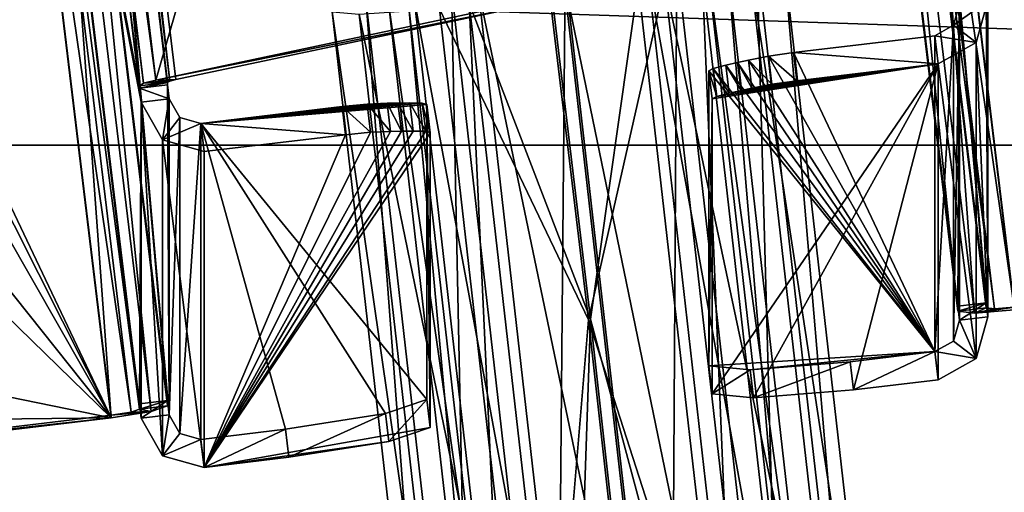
# Model space of a CAD drawing. Extents: x -1448 to 108, y -535 to 375.
# Tile 83 of 147: x -206 to -171, y -2 to 15. Entities that reach past the tile are written whole.
import ezdxf

# ---------------------------------------------------------------- set-up
doc = ezdxf.new("R2010")
doc.units = 0
doc.header["$LTSCALE"] = 33.374815
for name, color, linetype in [('121', 7, 'CONTINUOUS'), ('123', 7, 'CONTINUOUS'), ('159', 7, 'CONTINUOUS'), ('160', 7, 'CONTINUOUS'), ('161', 7, 'CONTINUOUS'), ('162', 7, 'CONTINUOUS'), ('746', 7, 'CONTINUOUS'), ('747', 7, 'CONTINUOUS'), ('749', 7, 'CONTINUOUS'), ('750', 7, 'CONTINUOUS'), ('751', 7, 'CONTINUOUS'), ('752', 7, 'CONTINUOUS'), ('753', 7, 'CONTINUOUS'), ('755', 7, 'CONTINUOUS'), ('756', 7, 'CONTINUOUS'), ('757', 7, 'CONTINUOUS'), ('759', 7, 'CONTINUOUS'), ('761', 7, 'CONTINUOUS'), ('763', 7, 'CONTINUOUS'), ('767', 7, 'CONTINUOUS'), ('770', 7, 'CONTINUOUS'), ('771', 7, 'CONTINUOUS'), ('772', 7, 'CONTINUOUS'), ('773', 7, 'CONTINUOUS'), ('774', 7, 'CONTINUOUS'), ('775', 7, 'CONTINUOUS'), ('776', 7, 'CONTINUOUS'), ('777', 7, 'CONTINUOUS'), ('778', 7, 'CONTINUOUS'), ('779', 7, 'CONTINUOUS'), ('790', 7, 'CONTINUOUS'), ('793', 7, 'CONTINUOUS'), ('794', 7, 'CONTINUOUS'), ('795', 7, 'CONTINUOUS'), ('798', 7, 'CONTINUOUS'), ('799', 7, 'CONTINUOUS'), ('801', 7, 'CONTINUOUS'), ('807', 7, 'CONTINUOUS'), ('809', 7, 'CONTINUOUS'), ('810', 7, 'CONTINUOUS'), ('812', 7, 'CONTINUOUS'), ('813', 7, 'CONTINUOUS'), ('814', 7, 'CONTINUOUS'), ('815', 7, 'CONTINUOUS'), ('816', 7, 'CONTINUOUS'), ('817', 7, 'CONTINUOUS'), ('818', 7, 'CONTINUOUS'), ('819', 7, 'CONTINUOUS'), ('820', 7, 'CONTINUOUS'), ('821', 7, 'CONTINUOUS'), ('822', 7, 'CONTINUOUS'), ('845', 7, 'CONTINUOUS'), ('846', 7, 'CONTINUOUS'), ('849', 7, 'CONTINUOUS'), ('850', 7, 'CONTINUOUS'), ('851', 7, 'CONTINUOUS'), ('852', 7, 'CONTINUOUS'), ('857', 7, 'CONTINUOUS')]:
    doc.layers.add(name, color=color, linetype=linetype)

msp = doc.modelspace()

# ---------------------------------------------------------------- linework, layer by layer
at = {"layer": '121', "color": 7, "linetype": 'CONTINUOUS'}
for points in [[(-1269.977, 10.392, -224.76), (-1269.977, 51.514, -219.023), (-49.977, 10.392, -224.76), (-1269.977, 10.392, -224.76)], [(-49.977, 10.392, -224.76), (-1269.977, 51.514, -219.023), (-49.977, 51.514, -219.023), (-49.977, 10.392, -224.76)], [(-1269.977, -31.085, -222.842), (-1269.977, 10.392, -224.76), (-49.977, -31.085, -222.842), (-1269.977, -31.085, -222.842)], [(-49.977, -31.085, -222.842), (-1269.977, 10.392, -224.76), (-49.977, 10.392, -224.76), (-49.977, -31.085, -222.842)]]:
    msp.add_3dface(points, dxfattribs=at)
at = {"layer": '123', "color": 7, "linetype": 'CONTINUOUS'}
for points in [[(-1269.977, 31.085, 222.842), (-1269.977, -10.392, 224.76), (-49.977, 31.085, 222.842), (-1269.977, 31.085, 222.842)], [(-1269.977, -10.392, 224.76), (-49.977, -10.392, 224.76), (-49.977, 31.085, 222.842), (-1269.977, -10.392, 224.76)]]:
    msp.add_3dface(points, dxfattribs=at)
at = {"layer": '159', "color": 7, "linetype": 'CONTINUOUS'}
for points in [[(-189.908, 36.168, 345.23), (-183.421, 16.11, 347.854), (-186.099, 4.233, 347.241), (-189.908, 36.168, 345.23)], [(-182.997, 16.814, 361.695), (-179.281, -15.927, 361.465), (-180.175, 17.004, 358.665), (-182.997, 16.814, 361.695)], [(-180.175, 17.004, 358.665), (-179.281, -15.927, 361.465), (-176.489, -15.439, 358.44), (-180.175, 17.004, 358.665)], [(-180.175, 17.004, 358.665), (-176.489, -15.439, 358.44), (-179.231, 16.924, 354.629), (-180.175, 17.004, 358.665)], [(-183.194, -16.429, 362.67), (-182.997, 16.814, 361.695), (-186.919, 16.408, 362.905), (-183.194, -16.429, 362.67)], [(-179.281, -15.927, 361.465), (-182.997, 16.814, 361.695), (-183.194, -16.429, 362.67), (-179.281, -15.927, 361.465)], [(-179.231, 16.924, 354.629), (-175.59, -15.097, 354.408), (-180.42, 16.597, 350.672), (-179.231, 16.924, 354.629)], [(-179.231, 16.924, 354.629), (-176.489, -15.439, 358.44), (-175.59, -15.097, 354.408), (-179.231, 16.924, 354.629)], [(-180.42, 16.597, 350.672), (-176.823, -14.995, 350.452), (-183.421, 16.11, 347.854), (-180.42, 16.597, 350.672)], [(-180.42, 16.597, 350.672), (-175.59, -15.097, 354.408), (-176.823, -14.995, 350.452), (-180.42, 16.597, 350.672)], [(-183.421, 16.11, 347.854), (-179.858, -15.158, 347.633), (-186.099, 4.233, 347.241), (-183.421, 16.11, 347.854)], [(-183.421, 16.11, 347.854), (-176.823, -14.995, 350.452), (-179.858, -15.158, 347.633), (-183.421, 16.11, 347.854)], [(-186.099, 4.233, 347.241), (-179.858, -15.158, 347.633), (-182.512, -28.107, 345.695), (-186.099, 4.233, 347.241)]]:
    msp.add_3dface(points, dxfattribs=at)
at = {"layer": '160', "color": 7, "linetype": 'CONTINUOUS'}
for points in [[(-189.908, 36.168, 345.23), (-186.099, 4.233, 347.241), (-191.348, 15.188, 348.144), (-189.908, 36.168, 345.23)], [(-186.919, 16.408, 362.905), (-190.924, 15.892, 361.985), (-187.212, -16.815, 361.747), (-186.919, 16.408, 362.905)], [(-183.194, -16.429, 362.67), (-186.919, 16.408, 362.905), (-187.212, -16.815, 361.747), (-183.194, -16.429, 362.67)], [(-193.925, 15.405, 359.167), (-190.247, -16.979, 358.928), (-190.924, 15.892, 361.985), (-193.925, 15.405, 359.167)], [(-190.924, 15.892, 361.985), (-190.247, -16.979, 358.928), (-187.212, -16.815, 361.747), (-190.924, 15.892, 361.985)], [(-195.114, 15.078, 355.21), (-191.48, -16.876, 354.972), (-193.925, 15.405, 359.167), (-195.114, 15.078, 355.21)], [(-193.925, 15.405, 359.167), (-191.48, -16.876, 354.972), (-190.247, -16.979, 358.928), (-193.925, 15.405, 359.167)], [(-194.17, 14.998, 351.174), (-190.581, -16.535, 350.94), (-195.114, 15.078, 355.21), (-194.17, 14.998, 351.174)], [(-195.114, 15.078, 355.21), (-190.581, -16.535, 350.94), (-191.48, -16.876, 354.972), (-195.114, 15.078, 355.21)], [(-191.348, 15.188, 348.144), (-187.789, -16.046, 347.915), (-194.17, 14.998, 351.174), (-191.348, 15.188, 348.144)], [(-194.17, 14.998, 351.174), (-187.789, -16.046, 347.915), (-190.581, -16.535, 350.94), (-194.17, 14.998, 351.174)], [(-191.348, 15.188, 348.144), (-186.099, 4.233, 347.241), (-187.789, -16.046, 347.915), (-191.348, 15.188, 348.144)], [(-186.099, 4.233, 347.241), (-182.512, -28.107, 345.695), (-187.789, -16.046, 347.915), (-186.099, 4.233, 347.241)]]:
    msp.add_3dface(points, dxfattribs=at)
at = {"layer": '161', "color": 7, "linetype": 'CONTINUOUS'}
for points in [[(-186.028, 4.255, 349.24), (-189.859, 36.406, 347.215), (-190.304, 15.392, 349.838), (-186.028, 4.255, 349.24)], [(-183.279, -16.319, 360.675), (-189.986, 15.919, 360.218), (-186.983, 16.306, 360.909), (-183.279, -16.319, 360.675)], [(-186.293, -16.608, 359.982), (-192.237, 15.554, 358.105), (-189.986, 15.919, 360.218), (-186.293, -16.608, 359.982)], [(-186.293, -16.608, 359.982), (-189.986, 15.919, 360.218), (-183.279, -16.319, 360.675), (-186.293, -16.608, 359.982)], [(-188.569, -16.731, 357.869), (-193.128, 15.309, 355.137), (-192.237, 15.554, 358.105), (-188.569, -16.731, 357.869)], [(-189.494, -16.654, 354.902), (-192.421, 15.249, 352.111), (-193.128, 15.309, 355.137), (-189.494, -16.654, 354.902)], [(-189.494, -16.654, 354.902), (-193.128, 15.309, 355.137), (-188.569, -16.731, 357.869), (-189.494, -16.654, 354.902)], [(-188.819, -16.398, 351.878), (-190.304, 15.392, 349.838), (-192.421, 15.249, 352.111), (-188.819, -16.398, 351.878)], [(-188.819, -16.398, 351.878), (-192.421, 15.249, 352.111), (-189.494, -16.654, 354.902), (-188.819, -16.398, 351.878)], [(-188.569, -16.731, 357.869), (-192.237, 15.554, 358.105), (-186.293, -16.608, 359.982), (-188.569, -16.731, 357.869)], [(-186.726, -16.031, 349.609), (-186.028, 4.255, 349.24), (-190.304, 15.392, 349.838), (-186.726, -16.031, 349.609)], [(-186.726, -16.031, 349.609), (-190.304, 15.392, 349.838), (-188.819, -16.398, 351.878), (-186.726, -16.031, 349.609)], [(-182.418, -28.298, 347.684), (-186.028, 4.255, 349.24), (-186.726, -16.031, 349.609), (-182.418, -28.298, 347.684)]]:
    msp.add_3dface(points, dxfattribs=at)
at = {"layer": '162', "color": 7, "linetype": 'CONTINUOUS'}
for points in [[(-189.859, 36.406, 347.215), (-186.028, 4.255, 349.24), (-184.359, 16.083, 349.621), (-189.859, 36.406, 347.215)], [(-178.251, -15.576, 357.502), (-184.041, 16.61, 360.001), (-181.924, 16.753, 357.728), (-178.251, -15.576, 357.502)], [(-178.501, -15.243, 351.511), (-181.216, 16.693, 354.702), (-182.108, 16.448, 351.734), (-178.501, -15.243, 351.511)], [(-178.251, -15.576, 357.502), (-181.924, 16.753, 357.728), (-177.576, -15.32, 354.478), (-178.251, -15.576, 357.502)], [(-177.576, -15.32, 354.478), (-181.924, 16.753, 357.728), (-181.216, 16.693, 354.702), (-177.576, -15.32, 354.478)], [(-177.576, -15.32, 354.478), (-181.216, 16.693, 354.702), (-178.501, -15.243, 351.511), (-177.576, -15.32, 354.478)], [(-180.344, -15.942, 359.771), (-186.983, 16.306, 360.909), (-184.041, 16.61, 360.001), (-180.344, -15.942, 359.771)], [(-183.279, -16.319, 360.675), (-186.983, 16.306, 360.909), (-180.344, -15.942, 359.771), (-183.279, -16.319, 360.675)], [(-180.777, -15.365, 349.398), (-182.108, 16.448, 351.734), (-184.359, 16.083, 349.621), (-180.777, -15.365, 349.398)], [(-180.344, -15.942, 359.771), (-184.041, 16.61, 360.001), (-178.251, -15.576, 357.502), (-180.344, -15.942, 359.771)], [(-178.501, -15.243, 351.511), (-182.108, 16.448, 351.734), (-180.777, -15.365, 349.398), (-178.501, -15.243, 351.511)], [(-186.028, 4.255, 349.24), (-180.777, -15.365, 349.398), (-184.359, 16.083, 349.621), (-186.028, 4.255, 349.24)], [(-186.028, 4.255, 349.24), (-182.418, -28.298, 347.684), (-180.777, -15.365, 349.398), (-186.028, 4.255, 349.24)]]:
    msp.add_3dface(points, dxfattribs=at)
at = {"layer": '746', "color": 7, "linetype": 'CONTINUOUS'}
for points in [[(-171.123, 4.59, 225.22), (-174.703, 34.251, 222.504), (-161.195, 5.778, 225.111), (-171.123, 4.59, 225.22)], [(-161.195, 5.778, 225.111), (-174.703, 34.251, 222.504), (-167.009, 18.974, 223.903), (-161.195, 5.778, 225.111)]]:
    msp.add_3dface(points, dxfattribs=at)
at = {"layer": '747', "color": 7, "linetype": 'CONTINUOUS'}
for points in [[(-173.109, 4.717, 229.225), (-173.049, 15.348, 350.762), (-176.689, 34.379, 226.509), (-173.109, 4.717, 229.225)], [(-176.689, 34.196, 224.517), (-173.109, 4.717, 229.225), (-176.689, 34.379, 226.509), (-176.689, 34.196, 224.517)], [(-173.109, 4.535, 227.233), (-173.109, 4.717, 229.225), (-176.689, 34.196, 224.517), (-173.109, 4.535, 227.233)], [(-173.049, 4.223, 229.27), (-173.049, 15.348, 350.762), (-173.109, 4.717, 229.225), (-173.049, 4.223, 229.27)]]:
    msp.add_3dface(points, dxfattribs=at)
at = {"layer": '749', "color": 7, "linetype": 'CONTINUOUS'}
msp.add_3dface([(-200.618, 12.696, 352.618), (-204.198, 42.358, 349.902), (-187.711, 15.426, 365.422), (-200.618, 12.696, 352.618)], dxfattribs=at)
at = {"layer": '750', "color": 7, "linetype": 'CONTINUOUS'}
for points in [[(-200.849, 0.895, 229.575), (-200.909, 1.39, 229.53), (-204.548, 42.671, 348.26), (-200.849, 0.895, 229.575)], [(-204.548, 42.671, 348.26), (-200.909, 1.39, 229.53), (-204.489, 31.051, 226.813), (-204.548, 42.671, 348.26)], [(-204.489, 42.176, 348.306), (-200.849, 0.895, 229.575), (-204.548, 42.671, 348.26), (-204.489, 42.176, 348.306)], [(-200.909, 12.597, 351.917), (-200.909, 12.515, 351.022), (-204.489, 42.258, 349.201), (-200.909, 12.597, 351.917)], [(-204.489, 42.258, 349.201), (-200.909, 12.515, 351.022), (-204.489, 42.176, 348.306), (-204.489, 42.258, 349.201)], [(-200.909, 12.515, 351.022), (-200.849, 0.895, 229.575), (-204.489, 42.176, 348.306), (-200.909, 12.515, 351.022)], [(-200.909, 1.207, 227.538), (-204.489, 30.869, 224.822), (-204.489, 31.051, 226.813), (-200.909, 1.207, 227.538)], [(-200.909, 1.39, 229.53), (-200.909, 1.207, 227.538), (-204.489, 31.051, 226.813), (-200.909, 1.39, 229.53)], [(-200.849, 12.021, 351.067), (-200.849, 0.895, 229.575), (-200.909, 12.515, 351.022), (-200.849, 12.021, 351.067)]]:
    msp.add_3dface(points, dxfattribs=at)
at = {"layer": '751', "color": 7, "linetype": 'CONTINUOUS'}
for points in [[(-202.895, 0.787, 225.568), (-216.403, 29.261, 222.961), (-206.474, 30.449, 222.852), (-202.895, 0.787, 225.568)], [(-216.403, 29.261, 222.961), (-202.895, 0.787, 225.568), (-210.589, 16.065, 224.169), (-216.403, 29.261, 222.961)], [(-210.589, 16.065, 224.169), (-202.895, 0.787, 225.568), (-210.314, 13.791, 224.377), (-210.589, 16.065, 224.169)], [(-210.314, 13.791, 224.377), (-202.895, 0.787, 225.568), (-212.154, 12.417, 224.503), (-210.314, 13.791, 224.377)], [(-202.895, 0.787, 225.568), (-218.384, 3.949, 225.279), (-214.537, 12.132, 224.529), (-202.895, 0.787, 225.568)], [(-202.895, 0.787, 225.568), (-214.537, 12.132, 224.529), (-212.154, 12.417, 224.503), (-202.895, 0.787, 225.568)], [(-216.508, 0.627, 225.583), (-218.384, 3.949, 225.279), (-202.895, 0.787, 225.568), (-216.508, 0.627, 225.583)], [(-212.823, -0.401, 225.677), (-216.508, 0.627, 225.583), (-202.895, 0.787, 225.568), (-212.823, -0.401, 225.677)]]:
    msp.add_3dface(points, dxfattribs=at)
at = {"layer": '752', "color": 7, "linetype": 'CONTINUOUS'}
msp.add_3dface([(-174.703, 34.343, 223.5), (-171.123, 4.681, 226.216), (-164.774, 35.531, 223.391), (-174.703, 34.343, 223.5)], dxfattribs=at)
at = {"layer": '753', "color": 7, "linetype": 'CONTINUOUS'}
for points in [[(-172.116, 4.836, 229.214), (-175.696, 34.497, 226.498), (-175.756, 46.117, 347.945), (-172.116, 4.836, 229.214)], [(-172.057, 4.341, 229.259), (-172.116, 4.836, 229.214), (-175.756, 46.117, 347.945), (-172.057, 4.341, 229.259)], [(-175.696, 45.622, 347.99), (-172.057, 4.341, 229.259), (-175.756, 46.117, 347.945), (-175.696, 45.622, 347.99)], [(-172.116, 15.961, 350.706), (-172.057, 4.341, 229.259), (-175.696, 45.622, 347.99), (-172.116, 15.961, 350.706)], [(-175.696, 34.315, 224.506), (-175.696, 34.497, 226.498), (-172.116, 4.653, 227.222), (-175.696, 34.315, 224.506)], [(-172.116, 4.653, 227.222), (-175.696, 34.497, 226.498), (-172.116, 4.836, 229.214), (-172.116, 4.653, 227.222)], [(-172.057, 15.466, 350.751), (-172.057, 4.341, 229.259), (-172.116, 15.961, 350.706), (-172.057, 15.466, 350.751)]]:
    msp.add_3dface(points, dxfattribs=at)
at = {"layer": '755', "color": 7, "linetype": 'CONTINUOUS'}
for points in [[(-191.993, 45.068, 363.418), (-204.9, 42.338, 350.614), (-201.32, 12.677, 353.33), (-191.993, 45.068, 363.418)], [(-188.413, 15.407, 366.134), (-191.993, 45.068, 363.418), (-201.32, 12.677, 353.33), (-188.413, 15.407, 366.134)]]:
    msp.add_3dface(points, dxfattribs=at)
at = {"layer": '756', "color": 7, "linetype": 'CONTINUOUS'}
for points in [[(-201.902, 12.396, 351.033), (-205.482, 42.058, 348.317), (-205.541, 31.427, 226.779), (-201.902, 12.396, 351.033)], [(-205.482, 42.14, 349.212), (-205.482, 42.058, 348.317), (-201.902, 12.478, 351.928), (-205.482, 42.14, 349.212)], [(-201.902, 12.478, 351.928), (-205.482, 42.058, 348.317), (-201.902, 12.396, 351.033), (-201.902, 12.478, 351.928)], [(-201.842, 11.902, 351.078), (-201.902, 12.396, 351.033), (-205.541, 31.427, 226.779), (-201.842, 11.902, 351.078)], [(-205.482, 30.933, 226.824), (-201.842, 11.902, 351.078), (-205.541, 31.427, 226.779), (-205.482, 30.933, 226.824)], [(-201.902, 1.271, 229.54), (-201.842, 11.902, 351.078), (-205.482, 30.933, 226.824), (-201.902, 1.271, 229.54)], [(-205.482, 30.75, 224.833), (-201.902, 1.271, 229.54), (-205.482, 30.933, 226.824), (-205.482, 30.75, 224.833)], [(-201.902, 1.089, 227.549), (-201.902, 1.271, 229.54), (-205.482, 30.75, 224.833), (-201.902, 1.089, 227.549)], [(-201.842, 0.777, 229.586), (-201.842, 11.902, 351.078), (-201.902, 1.271, 229.54), (-201.842, 0.777, 229.586)]]:
    msp.add_3dface(points, dxfattribs=at)
at = {"layer": '757', "color": 7, "linetype": 'CONTINUOUS'}
msp.add_3dface([(-202.895, 0.879, 226.564), (-206.474, 30.54, 223.848), (-212.823, -0.31, 226.673), (-202.895, 0.879, 226.564)], dxfattribs=at)
at = {"layer": '759', "color": 7, "linetype": 'CONTINUOUS'}
for points in [[(-202.895, 0.787, 225.568), (-202.895, 0.879, 226.564), (-212.823, -0.31, 226.673), (-202.895, 0.787, 225.568)], [(-212.823, -0.401, 225.677), (-202.895, 0.787, 225.568), (-212.823, -0.31, 226.673), (-212.823, -0.401, 225.677)]]:
    msp.add_3dface(points, dxfattribs=at)
at = {"layer": '761', "color": 7, "linetype": 'CONTINUOUS'}
for points in [[(-200.909, 12.515, 351.022), (-200.909, 12.597, 351.917), (-201.902, 12.396, 351.033), (-200.909, 12.515, 351.022)], [(-200.909, 12.597, 351.917), (-201.902, 12.478, 351.928), (-201.902, 12.396, 351.033), (-200.909, 12.597, 351.917)], [(-200.909, 1.207, 227.538), (-200.909, 1.39, 229.53), (-201.902, 1.089, 227.549), (-200.909, 1.207, 227.538)], [(-200.909, 1.39, 229.53), (-201.902, 1.271, 229.54), (-201.902, 1.089, 227.549), (-200.909, 1.39, 229.53)]]:
    msp.add_3dface(points, dxfattribs=at)
at = {"layer": '763', "color": 7, "linetype": 'CONTINUOUS'}
for points in [[(-200.618, 12.696, 352.618), (-187.711, 15.426, 365.422), (-201.32, 12.677, 353.33), (-200.618, 12.696, 352.618)], [(-187.711, 15.426, 365.422), (-188.413, 15.407, 366.134), (-201.32, 12.677, 353.33), (-187.711, 15.426, 365.422)]]:
    msp.add_3dface(points, dxfattribs=at)
at = {"layer": '767', "color": 7, "linetype": 'CONTINUOUS'}
for points in [[(-173.109, 4.717, 229.225), (-173.109, 4.535, 227.233), (-172.116, 4.836, 229.214), (-173.109, 4.717, 229.225)], [(-173.109, 4.535, 227.233), (-172.116, 4.653, 227.222), (-172.116, 4.836, 229.214), (-173.109, 4.535, 227.233)]]:
    msp.add_3dface(points, dxfattribs=at)
at = {"layer": '770', "color": 7, "linetype": 'CONTINUOUS'}
for points in [[(-181.746, 1.632, 234.528), (-173.804, 13.251, 350.954), (-181.746, 12.014, 347.913), (-181.746, 1.632, 234.528)], [(-173.804, 13.251, 350.954), (-181.746, 1.632, 234.528), (-180.292, 1.483, 230.992), (-173.804, 13.251, 350.954)], [(-181.746, 12.014, 347.913), (-173.804, 13.251, 350.954), (-181.591, 12.103, 348.682), (-181.746, 12.014, 347.913)], [(-181.591, 12.103, 348.682), (-173.804, 13.251, 350.954), (-181.151, 12.216, 349.328), (-181.591, 12.103, 348.682)], [(-181.151, 12.216, 349.328), (-173.804, 13.251, 350.954), (-180.736, 12.306, 349.763), (-181.151, 12.216, 349.328)], [(-180.736, 12.306, 349.763), (-173.804, 13.251, 350.954), (-180.356, 12.394, 350.229), (-180.736, 12.306, 349.763)], [(-180.356, 12.394, 350.229), (-173.804, 13.251, 350.954), (-179.656, 12.532, 350.808), (-180.356, 12.394, 350.229)], [(-176.782, 1.77, 229.495), (-173.804, 13.251, 350.954), (-180.292, 1.483, 230.992), (-176.782, 1.77, 229.495)], [(-179.656, 12.532, 350.808), (-173.804, 13.251, 350.954), (-178.768, 12.657, 351.009), (-179.656, 12.532, 350.808)], [(-173.804, 2.126, 229.462), (-173.804, 13.251, 350.954), (-176.782, 1.77, 229.495), (-173.804, 2.126, 229.462)]]:
    msp.add_3dface(points, dxfattribs=at)
at = {"layer": '771', "color": 7, "linetype": 'CONTINUOUS'}
for points in [[(-172.057, 4.341, 229.259), (-172.057, 15.466, 350.751), (-172.469, 13.999, 350.886), (-172.057, 4.341, 229.259)], [(-172.469, 13.999, 350.886), (-173.804, 13.251, 350.954), (-172.469, 2.874, 229.394), (-172.469, 13.999, 350.886)], [(-172.057, 4.341, 229.259), (-172.469, 13.999, 350.886), (-172.469, 2.874, 229.394), (-172.057, 4.341, 229.259)], [(-173.804, 13.251, 350.954), (-173.804, 2.126, 229.462), (-172.469, 2.874, 229.394), (-173.804, 13.251, 350.954)]]:
    msp.add_3dface(points, dxfattribs=at)
at = {"layer": '772', "color": 7, "linetype": 'CONTINUOUS'}
for points in [[(-173.923, 14.24, 350.864), (-173.923, 3.115, 229.372), (-178.887, 13.646, 350.918), (-173.923, 14.24, 350.864)], [(-179.775, 13.52, 350.718), (-173.923, 3.115, 229.372), (-180.475, 13.383, 350.139), (-179.775, 13.52, 350.718)], [(-178.887, 13.646, 350.918), (-173.923, 3.115, 229.372), (-179.775, 13.52, 350.718), (-178.887, 13.646, 350.918)], [(-181.27, 13.205, 349.238), (-173.923, 3.115, 229.372), (-181.711, 13.092, 348.592), (-181.27, 13.205, 349.238)], [(-180.856, 13.294, 349.673), (-173.923, 3.115, 229.372), (-181.27, 13.205, 349.238), (-180.856, 13.294, 349.673)], [(-180.475, 13.383, 350.139), (-173.923, 3.115, 229.372), (-180.856, 13.294, 349.673), (-180.475, 13.383, 350.139)], [(-181.711, 13.092, 348.592), (-173.923, 3.115, 229.372), (-181.866, 13.003, 347.822), (-181.711, 13.092, 348.592)], [(-181.866, 13.003, 347.822), (-173.923, 3.115, 229.372), (-181.866, 2.62, 234.438), (-181.866, 13.003, 347.822)], [(-181.866, 2.62, 234.438), (-173.923, 3.115, 229.372), (-180.412, 2.472, 230.901), (-181.866, 2.62, 234.438)], [(-173.923, 3.115, 229.372), (-176.901, 2.759, 229.404), (-180.412, 2.472, 230.901), (-173.923, 3.115, 229.372)]]:
    msp.add_3dface(points, dxfattribs=at)
at = {"layer": '773', "color": 7, "linetype": 'CONTINUOUS'}
for points in [[(-173.049, 15.348, 350.762), (-173.049, 4.223, 229.27), (-173.256, 3.489, 229.337), (-173.049, 15.348, 350.762)], [(-173.256, 14.614, 350.83), (-173.049, 15.348, 350.762), (-173.256, 3.489, 229.337), (-173.256, 14.614, 350.83)], [(-173.923, 14.24, 350.864), (-173.256, 14.614, 350.83), (-173.923, 3.115, 229.372), (-173.923, 14.24, 350.864)], [(-173.256, 14.614, 350.83), (-173.256, 3.489, 229.337), (-173.923, 3.115, 229.372), (-173.256, 14.614, 350.83)]]:
    msp.add_3dface(points, dxfattribs=at)
at = {"layer": '774', "color": 7, "linetype": 'CONTINUOUS'}
for points in [[(-173.804, 13.251, 350.954), (-173.923, 14.24, 350.864), (-178.887, 13.646, 350.918), (-173.804, 13.251, 350.954)], [(-173.804, 13.251, 350.954), (-178.887, 13.646, 350.918), (-178.768, 12.657, 351.009), (-173.804, 13.251, 350.954)]]:
    msp.add_3dface(points, dxfattribs=at)
at = {"layer": '775', "color": 7, "linetype": 'CONTINUOUS'}
for points in [[(-176.901, 2.759, 229.404), (-173.923, 3.115, 229.372), (-176.782, 1.77, 229.495), (-176.901, 2.759, 229.404)], [(-173.923, 3.115, 229.372), (-173.804, 2.126, 229.462), (-176.782, 1.77, 229.495), (-173.923, 3.115, 229.372)]]:
    msp.add_3dface(points, dxfattribs=at)
at = {"layer": '776', "color": 7, "linetype": 'CONTINUOUS'}
for points in [[(-181.866, 13.003, 347.822), (-181.866, 2.62, 234.438), (-181.746, 12.014, 347.913), (-181.866, 13.003, 347.822)], [(-181.866, 2.62, 234.438), (-181.746, 1.632, 234.528), (-181.746, 12.014, 347.913), (-181.866, 2.62, 234.438)]]:
    msp.add_3dface(points, dxfattribs=at)
at = {"layer": '777', "color": 7, "linetype": 'CONTINUOUS'}
for points in [[(-172.057, 15.466, 350.751), (-173.049, 15.348, 350.762), (-173.256, 14.614, 350.83), (-172.057, 15.466, 350.751)], [(-172.469, 13.999, 350.886), (-172.057, 15.466, 350.751), (-173.256, 14.614, 350.83), (-172.469, 13.999, 350.886)], [(-173.923, 14.24, 350.864), (-172.469, 13.999, 350.886), (-173.256, 14.614, 350.83), (-173.923, 14.24, 350.864)], [(-173.804, 13.251, 350.954), (-172.469, 13.999, 350.886), (-173.923, 14.24, 350.864), (-173.804, 13.251, 350.954)]]:
    msp.add_3dface(points, dxfattribs=at)
at = {"layer": '778', "color": 7, "linetype": 'CONTINUOUS'}
for points in [[(-173.049, 4.223, 229.27), (-172.469, 2.874, 229.394), (-173.256, 3.489, 229.337), (-173.049, 4.223, 229.27)], [(-173.049, 4.223, 229.27), (-172.057, 4.341, 229.259), (-172.469, 2.874, 229.394), (-173.049, 4.223, 229.27)], [(-173.256, 3.489, 229.337), (-172.469, 2.874, 229.394), (-173.923, 3.115, 229.372), (-173.256, 3.489, 229.337)], [(-172.469, 2.874, 229.394), (-173.804, 2.126, 229.462), (-173.923, 3.115, 229.372), (-172.469, 2.874, 229.394)]]:
    msp.add_3dface(points, dxfattribs=at)
at = {"layer": '779', "color": 7, "linetype": 'CONTINUOUS'}
for points in [[(-181.866, 2.62, 234.438), (-180.412, 2.472, 230.901), (-181.746, 1.632, 234.528), (-181.866, 2.62, 234.438)], [(-181.746, 1.632, 234.528), (-180.412, 2.472, 230.901), (-180.292, 1.483, 230.992), (-181.746, 1.632, 234.528)], [(-180.412, 2.472, 230.901), (-176.901, 2.759, 229.404), (-180.292, 1.483, 230.992), (-180.412, 2.472, 230.901)], [(-176.901, 2.759, 229.404), (-176.782, 1.77, 229.495), (-180.292, 1.483, 230.992), (-176.901, 2.759, 229.404)]]:
    msp.add_3dface(points, dxfattribs=at)
at = {"layer": '790', "color": 7, "linetype": 'CONTINUOUS'}
for points in [[(-173.109, 4.535, 227.233), (-176.689, 34.196, 224.517), (-176.107, 34.137, 223.103), (-173.109, 4.535, 227.233)], [(-176.107, 34.137, 223.103), (-174.703, 34.251, 222.504), (-172.527, 4.475, 225.819), (-176.107, 34.137, 223.103)], [(-173.109, 4.535, 227.233), (-176.107, 34.137, 223.103), (-172.527, 4.475, 225.819), (-173.109, 4.535, 227.233)], [(-174.703, 34.251, 222.504), (-171.123, 4.59, 225.22), (-172.527, 4.475, 225.819), (-174.703, 34.251, 222.504)]]:
    msp.add_3dface(points, dxfattribs=at)
at = {"layer": '793', "color": 7, "linetype": 'CONTINUOUS'}
for points in [[(-200.909, 12.597, 351.917), (-204.489, 42.258, 349.201), (-204.413, 42.302, 349.581), (-200.909, 12.597, 351.917)], [(-204.413, 42.302, 349.581), (-204.198, 42.358, 349.902), (-200.833, 12.641, 352.297), (-204.413, 42.302, 349.581)], [(-200.909, 12.597, 351.917), (-204.413, 42.302, 349.581), (-200.833, 12.641, 352.297), (-200.909, 12.597, 351.917)], [(-204.198, 42.358, 349.902), (-200.618, 12.696, 352.618), (-200.833, 12.641, 352.297), (-204.198, 42.358, 349.902)]]:
    msp.add_3dface(points, dxfattribs=at)
at = {"layer": '794', "color": 7, "linetype": 'CONTINUOUS'}
for points in [[(-205.071, 30.67, 223.42), (-204.489, 30.869, 224.822), (-201.491, 1.009, 226.136), (-205.071, 30.67, 223.42)], [(-204.489, 30.869, 224.822), (-200.909, 1.207, 227.538), (-201.491, 1.009, 226.136), (-204.489, 30.869, 224.822)], [(-202.895, 0.787, 225.568), (-206.474, 30.449, 222.852), (-205.071, 30.67, 223.42), (-202.895, 0.787, 225.568)], [(-202.895, 0.787, 225.568), (-205.071, 30.67, 223.42), (-201.491, 1.009, 226.136), (-202.895, 0.787, 225.568)]]:
    msp.add_3dface(points, dxfattribs=at)
at = {"layer": '795', "color": 7, "linetype": 'CONTINUOUS'}
for points in [[(-175.696, 34.315, 224.506), (-172.116, 4.653, 227.222), (-171.825, 4.624, 226.515), (-175.696, 34.315, 224.506)], [(-175.696, 34.315, 224.506), (-171.825, 4.624, 226.515), (-175.405, 34.285, 223.799), (-175.696, 34.315, 224.506)], [(-171.123, 4.681, 226.216), (-174.703, 34.343, 223.5), (-175.405, 34.285, 223.799), (-171.123, 4.681, 226.216)], [(-171.825, 4.624, 226.515), (-171.123, 4.681, 226.216), (-175.405, 34.285, 223.799), (-171.825, 4.624, 226.515)]]:
    msp.add_3dface(points, dxfattribs=at)
at = {"layer": '798', "color": 7, "linetype": 'CONTINUOUS'}
for points in [[(-201.32, 12.677, 353.33), (-204.9, 42.338, 350.614), (-205.33, 42.227, 349.972), (-201.32, 12.677, 353.33)], [(-205.482, 42.14, 349.212), (-201.751, 12.566, 352.688), (-205.33, 42.227, 349.972), (-205.482, 42.14, 349.212)], [(-205.482, 42.14, 349.212), (-201.902, 12.478, 351.928), (-201.751, 12.566, 352.688), (-205.482, 42.14, 349.212)], [(-201.751, 12.566, 352.688), (-201.32, 12.677, 353.33), (-205.33, 42.227, 349.972), (-201.751, 12.566, 352.688)]]:
    msp.add_3dface(points, dxfattribs=at)
at = {"layer": '799', "color": 7, "linetype": 'CONTINUOUS'}
for points in [[(-206.474, 30.54, 223.848), (-202.193, 0.989, 226.848), (-205.772, 30.651, 224.132), (-206.474, 30.54, 223.848)], [(-202.895, 0.879, 226.564), (-202.193, 0.989, 226.848), (-206.474, 30.54, 223.848), (-202.895, 0.879, 226.564)], [(-201.902, 1.089, 227.549), (-205.482, 30.75, 224.833), (-205.772, 30.651, 224.132), (-201.902, 1.089, 227.549)], [(-202.193, 0.989, 226.848), (-201.902, 1.089, 227.549), (-205.772, 30.651, 224.132), (-202.193, 0.989, 226.848)]]:
    msp.add_3dface(points, dxfattribs=at)
at = {"layer": '801', "color": 7, "linetype": 'CONTINUOUS'}
for points in [[(-173.109, 4.535, 227.233), (-172.527, 4.475, 225.819), (-172.116, 4.653, 227.222), (-173.109, 4.535, 227.233)], [(-172.527, 4.475, 225.819), (-171.123, 4.59, 225.22), (-171.123, 4.681, 226.216), (-172.527, 4.475, 225.819)], [(-172.527, 4.475, 225.819), (-171.123, 4.681, 226.216), (-171.825, 4.624, 226.515), (-172.527, 4.475, 225.819)], [(-172.116, 4.653, 227.222), (-172.527, 4.475, 225.819), (-171.825, 4.624, 226.515), (-172.116, 4.653, 227.222)]]:
    msp.add_3dface(points, dxfattribs=at)
at = {"layer": '807', "color": 7, "linetype": 'CONTINUOUS'}
for points in [[(-201.902, 12.478, 351.928), (-200.909, 12.597, 351.917), (-201.751, 12.566, 352.688), (-201.902, 12.478, 351.928)], [(-200.833, 12.641, 352.297), (-200.618, 12.696, 352.618), (-201.751, 12.566, 352.688), (-200.833, 12.641, 352.297)], [(-200.618, 12.696, 352.618), (-201.32, 12.677, 353.33), (-201.751, 12.566, 352.688), (-200.618, 12.696, 352.618)], [(-200.909, 12.597, 351.917), (-200.833, 12.641, 352.297), (-201.751, 12.566, 352.688), (-200.909, 12.597, 351.917)]]:
    msp.add_3dface(points, dxfattribs=at)
at = {"layer": '809', "color": 7, "linetype": 'CONTINUOUS'}
for points in [[(-201.491, 1.009, 226.136), (-201.902, 1.089, 227.549), (-202.193, 0.989, 226.848), (-201.491, 1.009, 226.136)], [(-201.491, 1.009, 226.136), (-200.909, 1.207, 227.538), (-201.902, 1.089, 227.549), (-201.491, 1.009, 226.136)], [(-202.895, 0.787, 225.568), (-201.491, 1.009, 226.136), (-202.895, 0.879, 226.564), (-202.895, 0.787, 225.568)], [(-201.491, 1.009, 226.136), (-202.193, 0.989, 226.848), (-202.895, 0.879, 226.564), (-201.491, 1.009, 226.136)]]:
    msp.add_3dface(points, dxfattribs=at)
at = {"layer": '810', "color": 7, "linetype": 'CONTINUOUS'}
for points in [[(-173.049, 4.223, 229.27), (-173.109, 4.717, 229.225), (-172.116, 4.836, 229.214), (-173.049, 4.223, 229.27)], [(-173.049, 4.223, 229.27), (-172.116, 4.836, 229.214), (-172.057, 4.341, 229.259), (-173.049, 4.223, 229.27)]]:
    msp.add_3dface(points, dxfattribs=at)
at = {"layer": '812', "color": 7, "linetype": 'CONTINUOUS'}
for points in [[(-192.685, 10.876, 349.894), (-199.618, -0.963, 229.745), (-192.271, 10.885, 349.45), (-192.685, 10.876, 349.894)], [(-192.271, 10.885, 349.45), (-199.618, -0.963, 229.745), (-191.83, 10.878, 348.794), (-192.271, 10.885, 349.45)], [(-191.83, 10.878, 348.794), (-199.618, -0.963, 229.745), (-191.675, 10.826, 348.021), (-191.83, 10.878, 348.794)], [(-193.065, 10.873, 350.369), (-199.618, -0.963, 229.745), (-192.685, 10.876, 349.894), (-193.065, 10.873, 350.369)], [(-193.766, 10.843, 350.963), (-199.618, -0.963, 229.745), (-193.065, 10.873, 350.369), (-193.766, 10.843, 350.963)], [(-194.654, 10.756, 351.183), (-199.618, -0.963, 229.745), (-193.766, 10.843, 350.963), (-194.654, 10.756, 351.183)], [(-191.675, 10.826, 348.021), (-199.618, -0.963, 229.745), (-191.675, 0.443, 234.637), (-191.675, 10.826, 348.021)], [(-199.618, 10.162, 351.237), (-199.618, -0.963, 229.745), (-194.654, 10.756, 351.183), (-199.618, 10.162, 351.237)], [(-191.675, 0.443, 234.637), (-199.618, -0.963, 229.745), (-193.129, -0.053, 231.132), (-191.675, 0.443, 234.637)], [(-199.618, -0.963, 229.745), (-196.639, -0.607, 229.712), (-193.129, -0.053, 231.132), (-199.618, -0.963, 229.745)]]:
    msp.add_3dface(points, dxfattribs=at)
at = {"layer": '813', "color": 7, "linetype": 'CONTINUOUS'}
for points in [[(-191.949, 11.867, 348.704), (-199.737, 11.151, 351.147), (-192.39, 11.874, 349.36), (-191.949, 11.867, 348.704)], [(-192.39, 11.874, 349.36), (-199.737, 11.151, 351.147), (-192.804, 11.864, 349.804), (-192.39, 11.874, 349.36)], [(-191.794, 11.815, 347.931), (-199.737, 11.151, 351.147), (-191.949, 11.867, 348.704), (-191.794, 11.815, 347.931)], [(-192.804, 11.864, 349.804), (-199.737, 11.151, 351.147), (-193.185, 11.862, 350.278), (-192.804, 11.864, 349.804)], [(-193.185, 11.862, 350.278), (-199.737, 11.151, 351.147), (-193.885, 11.832, 350.872), (-193.185, 11.862, 350.278)], [(-193.885, 11.832, 350.872), (-199.737, 11.151, 351.147), (-194.773, 11.745, 351.092), (-193.885, 11.832, 350.872)], [(-191.794, 1.432, 234.547), (-199.737, 11.151, 351.147), (-191.794, 11.815, 347.931), (-191.794, 1.432, 234.547)], [(-199.737, 0.026, 229.654), (-199.737, 11.151, 351.147), (-196.759, 0.382, 229.622), (-199.737, 0.026, 229.654)], [(-199.737, 11.151, 351.147), (-191.794, 1.432, 234.547), (-193.248, 0.936, 231.042), (-199.737, 11.151, 351.147)], [(-196.759, 0.382, 229.622), (-199.737, 11.151, 351.147), (-193.248, 0.936, 231.042), (-196.759, 0.382, 229.622)]]:
    msp.add_3dface(points, dxfattribs=at)
at = {"layer": '814', "color": 7, "linetype": 'CONTINUOUS'}
for points in [[(-200.849, 12.021, 351.067), (-200.909, 12.515, 351.022), (-201.902, 12.396, 351.033), (-200.849, 12.021, 351.067)], [(-200.849, 12.021, 351.067), (-201.902, 12.396, 351.033), (-201.842, 11.902, 351.078), (-200.849, 12.021, 351.067)]]:
    msp.add_3dface(points, dxfattribs=at)
at = {"layer": '815', "color": 7, "linetype": 'CONTINUOUS'}
for points in [[(-200.909, 1.39, 229.53), (-201.842, 0.777, 229.586), (-201.902, 1.271, 229.54), (-200.909, 1.39, 229.53)], [(-200.909, 1.39, 229.53), (-200.849, 0.895, 229.575), (-201.842, 0.777, 229.586), (-200.909, 1.39, 229.53)]]:
    msp.add_3dface(points, dxfattribs=at)
at = {"layer": '816', "color": 7, "linetype": 'CONTINUOUS'}
for points in [[(-201.842, 11.902, 351.078), (-201.842, 0.777, 229.586), (-201.092, -0.552, 229.707), (-201.842, 11.902, 351.078)], [(-201.842, 11.902, 351.078), (-201.092, -0.552, 229.707), (-201.092, 10.573, 351.2), (-201.842, 11.902, 351.078)], [(-201.092, -0.552, 229.707), (-199.618, -0.963, 229.745), (-201.092, 10.573, 351.2), (-201.092, -0.552, 229.707)], [(-201.092, 10.573, 351.2), (-199.618, -0.963, 229.745), (-199.618, 10.162, 351.237), (-201.092, 10.573, 351.2)]]:
    msp.add_3dface(points, dxfattribs=at)
at = {"layer": '817', "color": 7, "linetype": 'CONTINUOUS'}
for points in [[(-200.849, 0.895, 229.575), (-200.849, 12.021, 351.067), (-200.474, 11.356, 351.128), (-200.849, 0.895, 229.575)], [(-200.474, 0.231, 229.636), (-200.849, 0.895, 229.575), (-200.474, 11.356, 351.128), (-200.474, 0.231, 229.636)], [(-200.474, 0.231, 229.636), (-200.474, 11.356, 351.128), (-199.737, 11.151, 351.147), (-200.474, 0.231, 229.636)], [(-199.737, 0.026, 229.654), (-200.474, 0.231, 229.636), (-199.737, 11.151, 351.147), (-199.737, 0.026, 229.654)]]:
    msp.add_3dface(points, dxfattribs=at)
at = {"layer": '818', "color": 7, "linetype": 'CONTINUOUS'}
for points in [[(-194.773, 11.745, 351.092), (-199.737, 11.151, 351.147), (-194.654, 10.756, 351.183), (-194.773, 11.745, 351.092)], [(-199.737, 11.151, 351.147), (-199.618, 10.162, 351.237), (-194.654, 10.756, 351.183), (-199.737, 11.151, 351.147)]]:
    msp.add_3dface(points, dxfattribs=at)
at = {"layer": '819', "color": 7, "linetype": 'CONTINUOUS'}
for points in [[(-191.794, 1.432, 234.547), (-191.794, 11.815, 347.931), (-191.675, 0.443, 234.637), (-191.794, 1.432, 234.547)], [(-191.794, 11.815, 347.931), (-191.675, 10.826, 348.021), (-191.675, 0.443, 234.637), (-191.794, 11.815, 347.931)]]:
    msp.add_3dface(points, dxfattribs=at)
at = {"layer": '820', "color": 7, "linetype": 'CONTINUOUS'}
for points in [[(-199.618, -0.963, 229.745), (-199.737, 0.026, 229.654), (-196.759, 0.382, 229.622), (-199.618, -0.963, 229.745)], [(-199.618, -0.963, 229.745), (-196.759, 0.382, 229.622), (-196.639, -0.607, 229.712), (-199.618, -0.963, 229.745)]]:
    msp.add_3dface(points, dxfattribs=at)
at = {"layer": '821', "color": 7, "linetype": 'CONTINUOUS'}
for points in [[(-201.842, 0.777, 229.586), (-200.849, 0.895, 229.575), (-201.092, -0.552, 229.707), (-201.842, 0.777, 229.586)], [(-201.092, -0.552, 229.707), (-200.849, 0.895, 229.575), (-200.474, 0.231, 229.636), (-201.092, -0.552, 229.707)], [(-199.737, 0.026, 229.654), (-201.092, -0.552, 229.707), (-200.474, 0.231, 229.636), (-199.737, 0.026, 229.654)], [(-199.618, -0.963, 229.745), (-201.092, -0.552, 229.707), (-199.737, 0.026, 229.654), (-199.618, -0.963, 229.745)]]:
    msp.add_3dface(points, dxfattribs=at)
at = {"layer": '822', "color": 7, "linetype": 'CONTINUOUS'}
for points in [[(-200.849, 12.021, 351.067), (-201.842, 11.902, 351.078), (-201.092, 10.573, 351.2), (-200.849, 12.021, 351.067)], [(-200.849, 12.021, 351.067), (-201.092, 10.573, 351.2), (-200.474, 11.356, 351.128), (-200.849, 12.021, 351.067)], [(-200.474, 11.356, 351.128), (-201.092, 10.573, 351.2), (-199.737, 11.151, 351.147), (-200.474, 11.356, 351.128)], [(-201.092, 10.573, 351.2), (-199.618, 10.162, 351.237), (-199.737, 11.151, 351.147), (-201.092, 10.573, 351.2)]]:
    msp.add_3dface(points, dxfattribs=at)
at = {"layer": '845', "color": 7, "linetype": 'CONTINUOUS'}
for points in [[(-180.856, 13.294, 349.673), (-181.27, 13.205, 349.238), (-180.736, 12.306, 349.763), (-180.856, 13.294, 349.673)], [(-181.27, 13.205, 349.238), (-181.151, 12.216, 349.328), (-180.736, 12.306, 349.763), (-181.27, 13.205, 349.238)], [(-180.475, 13.383, 350.139), (-180.856, 13.294, 349.673), (-180.356, 12.394, 350.229), (-180.475, 13.383, 350.139)], [(-180.856, 13.294, 349.673), (-180.736, 12.306, 349.763), (-180.356, 12.394, 350.229), (-180.856, 13.294, 349.673)]]:
    msp.add_3dface(points, dxfattribs=at)
at = {"layer": '846', "color": 7, "linetype": 'CONTINUOUS'}
for points in [[(-192.804, 11.864, 349.804), (-193.185, 11.862, 350.278), (-192.685, 10.876, 349.894), (-192.804, 11.864, 349.804)], [(-193.185, 11.862, 350.278), (-193.065, 10.873, 350.369), (-192.685, 10.876, 349.894), (-193.185, 11.862, 350.278)], [(-192.39, 11.874, 349.36), (-192.804, 11.864, 349.804), (-192.271, 10.885, 349.45), (-192.39, 11.874, 349.36)], [(-192.804, 11.864, 349.804), (-192.685, 10.876, 349.894), (-192.271, 10.885, 349.45), (-192.804, 11.864, 349.804)]]:
    msp.add_3dface(points, dxfattribs=at)
at = {"layer": '849', "color": 7, "linetype": 'CONTINUOUS'}
for points in [[(-193.885, 11.832, 350.872), (-194.773, 11.745, 351.092), (-193.766, 10.843, 350.963), (-193.885, 11.832, 350.872)], [(-193.185, 11.862, 350.278), (-193.885, 11.832, 350.872), (-193.065, 10.873, 350.369), (-193.185, 11.862, 350.278)], [(-193.885, 11.832, 350.872), (-193.766, 10.843, 350.963), (-193.065, 10.873, 350.369), (-193.885, 11.832, 350.872)], [(-194.773, 11.745, 351.092), (-194.654, 10.756, 351.183), (-193.766, 10.843, 350.963), (-194.773, 11.745, 351.092)]]:
    msp.add_3dface(points, dxfattribs=at)
at = {"layer": '850', "color": 7, "linetype": 'CONTINUOUS'}
for points in [[(-191.949, 11.867, 348.704), (-192.39, 11.874, 349.36), (-191.83, 10.878, 348.794), (-191.949, 11.867, 348.704)], [(-192.39, 11.874, 349.36), (-192.271, 10.885, 349.45), (-191.83, 10.878, 348.794), (-192.39, 11.874, 349.36)], [(-191.794, 11.815, 347.931), (-191.949, 11.867, 348.704), (-191.675, 10.826, 348.021), (-191.794, 11.815, 347.931)], [(-191.949, 11.867, 348.704), (-191.83, 10.878, 348.794), (-191.675, 10.826, 348.021), (-191.949, 11.867, 348.704)]]:
    msp.add_3dface(points, dxfattribs=at)
at = {"layer": '851', "color": 7, "linetype": 'CONTINUOUS'}
for points in [[(-181.27, 13.205, 349.238), (-181.711, 13.092, 348.592), (-181.151, 12.216, 349.328), (-181.27, 13.205, 349.238)], [(-181.711, 13.092, 348.592), (-181.866, 13.003, 347.822), (-181.591, 12.103, 348.682), (-181.711, 13.092, 348.592)], [(-181.866, 13.003, 347.822), (-181.746, 12.014, 347.913), (-181.591, 12.103, 348.682), (-181.866, 13.003, 347.822)], [(-181.711, 13.092, 348.592), (-181.591, 12.103, 348.682), (-181.151, 12.216, 349.328), (-181.711, 13.092, 348.592)]]:
    msp.add_3dface(points, dxfattribs=at)
at = {"layer": '852', "color": 7, "linetype": 'CONTINUOUS'}
for points in [[(-179.775, 13.52, 350.718), (-180.475, 13.383, 350.139), (-179.656, 12.532, 350.808), (-179.775, 13.52, 350.718)], [(-178.887, 13.646, 350.918), (-179.775, 13.52, 350.718), (-178.768, 12.657, 351.009), (-178.887, 13.646, 350.918)], [(-179.775, 13.52, 350.718), (-179.656, 12.532, 350.808), (-178.768, 12.657, 351.009), (-179.775, 13.52, 350.718)], [(-180.475, 13.383, 350.139), (-180.356, 12.394, 350.229), (-179.656, 12.532, 350.808), (-180.475, 13.383, 350.139)]]:
    msp.add_3dface(points, dxfattribs=at)
at = {"layer": '857', "color": 7, "linetype": 'CONTINUOUS'}
for points in [[(-193.248, 0.936, 231.042), (-191.794, 1.432, 234.547), (-193.129, -0.053, 231.132), (-193.248, 0.936, 231.042)], [(-191.794, 1.432, 234.547), (-191.675, 0.443, 234.637), (-193.129, -0.053, 231.132), (-191.794, 1.432, 234.547)], [(-196.759, 0.382, 229.622), (-193.248, 0.936, 231.042), (-196.639, -0.607, 229.712), (-196.759, 0.382, 229.622)], [(-196.639, -0.607, 229.712), (-193.248, 0.936, 231.042), (-193.129, -0.053, 231.132), (-196.639, -0.607, 229.712)]]:
    msp.add_3dface(points, dxfattribs=at)

doc.saveas('drawing.dxf')
